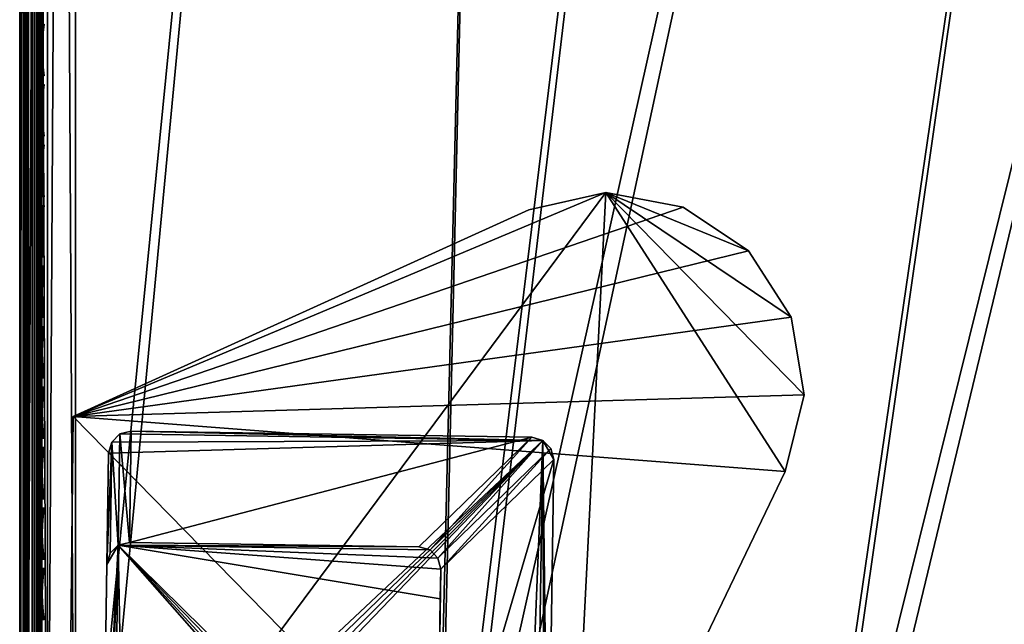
# Model space of a CAD drawing. Header units: inches. Extents: x 0 to 44.3, y -38.2 to 0.
# Tile 9 of 256: x 0 to 4.4, y -25.3 to -22.5. Entities that reach past the tile are written whole.
import ezdxf

# ---------------------------------------------------------------- set-up
doc = ezdxf.new("R2010")
doc.units = ezdxf.units.IN
doc.header["$LTSCALE"] = 0.03937
doc.header["$MEASUREMENT"] = 0
for name, color, linetype in [('A-FURN-3-ST', 151, 'Continuous'), ('A-FURN-3-ST-LG', 252, 'Continuous'), ('A-FURN-3-ST-LGHW', 32, 'Continuous'), ('A-FURN-3-ST-SEAM', 250, 'Continuous'), ('A-FURN-3-STITCH', 15, 'Continuous')]:
    doc.layers.add(name, color=color, linetype=linetype)

msp = doc.modelspace()

# ---------------------------------------------------------------- meshes
at = {"layer": 'A-FURN-3-ST'}
mesh = msp.add_polyface(dxfattribs=at)
corners = [(0.25, -5.4505, 18), (0.25, -26.9009, 18), (2.3672, -5.4989, 18), (0.125, -26.9009, 17.9665), (0.125, -5.4505, 17.9665), (0.0335, -26.9009, 17.875), (0.0335, -5.4505, 17.875), (0, -26.9009, 17.75), (0, -5.4505, 17.75), (0, -5.2847, 17.7337), (0.0063, -5.2739, 17.7882), (0.0733, -5.2502, 17.9071), (0.1042, -5.2451, 17.9328), (0.1735, -5.2383, 17.9671), (0.2502, -5.2359, 17.9788), (0.1736, -5.0342, 17.9052), (0.0063, -5.104, 17.7366), (0, -5.1253, 17.6853), (0.0734, -5.0576, 17.8487), (0.1043, -5.0476, 17.8729), (0, -27.5009, 5.25), (0, -4.8505, 5.25), (0.0335, -27.5009, 5.125), (0.0335, -4.8505, 5.125), (0.125, -27.5009, 5.0335), (0.125, -4.8505, 5.0335), (0.25, -27.5009, 5), (0.25, -4.8505, 5), (2.3784, -5.2145, 17.9625), (0.2504, -5.0296, 17.9162), (0, -4.6005, 16.9), (0, -27.7509, 16.9), (0, -4.9784, 17.6067), (0, -27.7509, 5.5), (0, -4.6005, 5.5), (2.3897, -4.8994, 5)]
mesh.append_faces([[corners[k] for k in face] for face in [(0, 1, 2), (1, 0, 3), (3, 0, 4), (3, 4, 5), (5, 4, 6), (5, 6, 7), (7, 6, 8), (9, 8, 10), (10, 8, 6), (10, 6, 11), (11, 6, 4), (11, 4, 12), (12, 4, 13), (14, 15, 13), (14, 13, 0), (0, 13, 4), (16, 17, 10), (10, 17, 9), (16, 10, 11, 18), (18, 11, 12, 19), (20, 21, 22), (22, 21, 23), (22, 23, 24), (24, 23, 25), (24, 25, 26), (26, 25, 27), (14, 28, 29), (14, 0, 2), (8, 30, 7), (7, 30, 31), (9, 17, 8), (8, 17, 32), (31, 30, 33), (33, 30, 34), (33, 34, 20), (20, 34, 21), (35, 26, 27)]])
mesh = msp.add_polyface(dxfattribs=at)
corners = [(6.711, -27.5344, 18), (14.9018, -7.4229, 18), (12.8471, -6.9097, 18), (5.1082, -27.2662, 18), (10.7749, -6.4728, 18), (8.6879, -6.1129, 18), (3.4949, -27.0709, 18), (6.5891, -5.8303, 18), (1.8744, -26.9491, 18), (4.4812, -5.6256, 18), (2.3672, -5.4989, 18), (0.25, -26.9009, 18), (13.0923, -5.8374, 5.5), (13.0839, -5.8745, 5.3087), (10.9729, -5.4295, 5.3087), (12.9806, -6.3247, 5), (10.8864, -5.8833, 5), (13.0234, -6.1382, 5.0381), (10.9223, -5.6953, 5.0381), (10.9527, -5.536, 5.1464), (13.0597, -5.9801, 5.1464), (8.7773, -5.5196, 5), (12.9107, -6.6322, 17.9625), (10.8281, -6.1931, 17.9625), (8.7307, -5.8314, 17.9625), (6.6214, -5.5475, 17.9625), (13.0842, -5.874, 17.1847), (13.0923, -5.8374, 16.9), (10.9732, -5.429, 17.1847), (13.0598, -5.9811, 17.45), (10.9528, -5.537, 17.45), (13.0208, -6.1515, 17.6778), (10.9203, -5.7087, 17.6778), (12.97, -6.3736, 17.8526), (10.8777, -5.9325, 17.8526), (8.7706, -5.5691, 17.8526), (15.057, -6.8433, 5), (6.6008, -28.1242, 5), (5.0253, -27.8604, 5), (3.4395, -27.6684, 5), (6.6562, -5.2341, 5), (1.8467, -27.5485, 5), (4.526, -5.0273, 5), (2.3897, -4.8994, 5), (0.25, -27.5009, 5)]
mesh.append_faces([[corners[k] for k in face] for face in [(0, 1, 2), (0, 2, 3), (3, 2, 4), (3, 4, 5), (3, 5, 6), (6, 5, 7), (6, 7, 8), (8, 7, 9), (8, 9, 10), (10, 11, 8), (12, 13, 14), (15, 16, 17), (17, 16, 18), (17, 18, 19, 20), (20, 19, 14, 13), (16, 21, 18), (2, 22, 4), (4, 22, 23), (4, 23, 5), (5, 23, 24), (5, 24, 7), (7, 24, 25), (26, 27, 28), (29, 26, 28, 30), (31, 29, 30, 32), (33, 31, 32, 34), (22, 33, 34, 23), (23, 34, 35, 24), (36, 37, 15), (15, 38, 16), (16, 38, 21), (21, 38, 39), (21, 39, 40), (40, 39, 41), (40, 41, 42), (42, 41, 43), (43, 41, 44)]])
mesh = msp.add_polyface(dxfattribs=at)
corners = [(8.1627, -28.4591, 5), (8.1185, -28.6453, 5.0381), (6.5652, -28.3122, 5.0381), (6.6008, -28.1242, 5), (4.9983, -28.0498, 5.0381), (5.0253, -27.8604, 5), (3.4212, -27.8588, 5.0381), (6.508, -28.6155, 5.5), (4.9551, -28.3555, 5.5), (6.5149, -28.5781, 5.3087), (4.9603, -28.3177, 5.3087), (4.9755, -28.2104, 5.1464), (6.535, -28.4715, 5.1464), (3.3921, -28.1661, 5.5), (3.3954, -28.1282, 5.3087), (3.4057, -28.0203, 5.1464), (4.9551, -28.3555, 16.9), (3.3921, -28.1661, 16.9), (6.508, -28.6155, 16.9), (6.5145, -28.5786, 17.1847), (4.9598, -28.3183, 17.1847), (9.7938, -28.5612, 17.9625), (9.8719, -28.2874, 18), (8.2345, -28.1521, 17.9625), (8.3, -27.875, 18), (6.6582, -27.8141, 17.9625), (6.711, -27.5344, 18), (5.0683, -27.548, 17.9625), (5.1082, -27.2662, 18), (3.4679, -27.3543, 17.9625), (9.7209, -28.8163, 17.8526), (8.1734, -28.4102, 17.8526), (6.609, -28.0748, 17.8526), (5.0311, -27.8107, 17.8526), (3.4428, -27.6185, 17.8526), (8.121, -28.632, 17.6778), (6.5668, -28.2987, 17.6778), (4.9992, -28.0363, 17.6778), (3.4213, -27.8453, 17.6778), (6.5346, -28.4705, 17.45), (4.9749, -28.2094, 17.45), (3.4049, -28.0193, 17.45), (3.395, -28.1287, 17.1847), (14.9018, -7.4229, 18), (15.057, -6.8433, 5), (12.9806, -6.3247, 5)]
mesh.append_faces([[corners[k] for k in face] for face in [(0, 1, 2), (0, 2, 3), (3, 2, 4), (3, 4, 5), (5, 4, 6), (7, 8, 9), (9, 8, 10), (9, 10, 11, 12), (12, 11, 4, 2), (8, 13, 10), (10, 14, 15, 11), (11, 15, 6, 4), (7, 16, 8), (8, 16, 17), (18, 19, 16), (16, 19, 20), (16, 20, 17), (21, 22, 23), (23, 22, 24), (23, 24, 25), (25, 24, 26), (25, 26, 27), (27, 26, 28), (27, 28, 29), (30, 21, 23, 31), (31, 23, 25, 32), (32, 25, 27, 33), (33, 27, 29, 34), (35, 31, 32, 36), (36, 32, 33, 37), (37, 33, 34, 38), (39, 36, 37, 40), (40, 37, 38, 41), (19, 39, 40, 20), (20, 40, 41, 42), (24, 43, 26), (44, 0, 3), (45, 3, 5)]])
at = {"layer": 'A-FURN-3-ST-LG'}
mesh = msp.add_polyface(dxfattribs=at)
corners = [(2.3491, -24.432, 4.7965), (0.5004, -24.3907, 4.7965), (2.2995, -24.418, 4.7965), (0.4502, -24.4034, 4.7965), (0.413, -24.4397, 4.7965), (0.3989, -24.4897, 4.7965), (0.3717, -26.2877, 4.7965), (0.3843, -26.3379, 4.7965), (0.4203, -26.375, 4.7965), (0.4701, -26.3891, 4.7965), (2.2682, -26.4163, 4.7965), (2.3186, -26.4038, 4.7965), (2.3559, -26.3677, 4.7965), (2.3701, -26.318, 4.7965), (2.3973, -24.5188, 4.7965), (2.3848, -24.4688, 4.7965), (0.4203, -26.375, 0.0002), (0.4701, -26.3891, 0.0002), (0.3843, -26.3379, 0.0002), (0.3717, -26.2877, 0.0002), (1.7685, -26.4088, 0.0002), (1.819, -26.3962, 0.0002), (1.8563, -26.3601, 0.0002), (1.8705, -26.3104, 0.0002), (0.4928, -24.8904, 0.0002), (0.4426, -24.9031, 0.0002), (0.4055, -24.9393, 0.0002), (0.3914, -24.9893, 0.0002), (1.7923, -24.91, 0.0002), (1.8419, -24.9241, 0.0002), (1.8776, -24.9609, 0.0002), (1.8902, -25.0109, 0.0002), (1.8882, -25.1433, 0.0002)]
mesh.append_faces([[corners[k] for k in face] for face in [(17, 9, 16), (9, 8, 16), (19, 18, 6), (18, 7, 6), (9, 17, 10), (17, 20, 10), (10, 20, 11), (20, 21, 11), (11, 21, 12), (21, 22, 12), (12, 22, 13), (22, 23, 13), (1, 24, 3), (24, 25, 3), (3, 25, 4), (25, 26, 4), (5, 4, 27), (4, 26, 27), (27, 19, 5), (19, 6, 5), (28, 24, 2), (24, 1, 2), (28, 2, 29), (2, 0, 29), (29, 0, 30), (0, 15, 30), (30, 15, 31), (15, 14, 31), (31, 14, 23), (14, 13, 23)]])
mesh.append_faces([[corners[k] for k in face] for face in [(31, 32, 25)]], dxfattribs={"vtx0": -1, "vtx1": -1})
mesh.append_faces([[corners[k] for k in face] for face in [(32, 31, 23), (32, 23, 25)]], dxfattribs={"vtx0": -1, "vtx2": -1})
mesh.append_faces([[corners[k] for k in face] for face in [(2, 1, 0), (16, 8, 18), (24, 28, 25), (23, 22, 25)]], dxfattribs={"vtx1": -1})
mesh.append_faces([[corners[k] for k in face] for face in [(1, 3, 0), (3, 4, 0), (4, 5, 0), (5, 6, 0), (6, 7, 0), (7, 8, 0), (8, 9, 0), (9, 10, 0), (10, 11, 0), (11, 12, 0), (12, 13, 0), (13, 14, 0), (28, 29, 25), (29, 30, 25), (22, 21, 25), (21, 20, 25), (20, 17, 25), (17, 16, 25), (16, 18, 25), (18, 19, 25), (19, 27, 25)]], dxfattribs={"vtx1": -1, "vtx2": -1})
mesh.append_faces([[corners[k] for k in face] for face in [(14, 15, 0), (8, 7, 18), (30, 31, 25), (27, 26, 25)]], dxfattribs={"vtx2": -1})
at = {"layer": 'A-FURN-3-ST-LGHW'}
mesh = msp.add_polyface(dxfattribs=at)
corners = [(0.2403, -24.3245, 5.0002), (2.6309, -23.3191, 5.0002), (2.286, -23.3969, 5.0002), (2.9785, -23.3842, 5.0002), (3.2719, -23.5816, 5.0002), (3.4631, -23.8791, 5.0002), (3.5208, -24.2281, 5.0002), (3.4356, -24.5713, 5.0002), (2.4647, -26.5968, 5.0002), (0.2163, -26.5729, 5.0002), (2.286, -23.3969, 4.7504), (2.6309, -23.3191, 4.7504), (2.9785, -23.3842, 4.7504), (3.2719, -23.5816, 4.7504), (3.4631, -23.8791, 4.7504), (3.5208, -24.2281, 4.7504), (3.4356, -24.5713, 4.7504), (0.2403, -24.3245, 4.7504), (0.2163, -26.5729, 4.7504), (2.4647, -26.5968, 4.7504)]
mesh.append_faces([[corners[k] for k in face] for face in [(1, 10, 2), (1, 11, 10), (3, 11, 1), (3, 12, 11), (4, 12, 3), (4, 13, 12), (5, 13, 4), (5, 14, 13), (6, 14, 5), (6, 15, 14), (16, 6, 7), (16, 15, 6), (19, 7, 8), (19, 16, 7), (0, 10, 17), (0, 2, 10)]])
mesh.append_faces([[corners[k] for k in face] for face in [(0, 1, 2), (11, 17, 10), (18, 8, 9), (17, 9, 0)]], dxfattribs={"vtx0": -1})
mesh.append_faces([[corners[k] for k in face] for face in [(0, 3, 1), (0, 4, 3), (0, 5, 4), (0, 6, 5), (0, 7, 6), (0, 8, 7), (11, 18, 17), (11, 19, 18), (11, 16, 19), (11, 15, 16), (11, 14, 15), (11, 13, 14)]], dxfattribs={"vtx0": -1, "vtx2": -1})
mesh.append_faces([[corners[k] for k in face] for face in [(0, 9, 8), (11, 12, 13), (18, 19, 8), (17, 18, 9)]], dxfattribs={"vtx2": -1})
at = {"layer": 'A-FURN-3-ST-SEAM'}
mesh = msp.add_polyface(dxfattribs=at)
corners = [(0.0567, -27.0937, 17.8324), (0.039, -27.0939, 17.8334), (0.039, -26.91, 17.8515), (0.0567, -26.91, 17.8505), (0.039, -19.7597, 17.8515), (0.0567, -19.7597, 17.8505), (0.039, -12.6094, 17.8515), (0.0567, -12.6094, 17.8505), (0.039, -5.4592, 17.8515), (0.0567, -5.4592, 17.8505), (0.0003, -5.4592, 17.9045), (0.0019, -5.4592, 17.8868), (0.0019, -12.6094, 17.8868), (0.0003, -12.6094, 17.9045), (0.0019, -19.7597, 17.8868), (0.0003, -19.7597, 17.9045), (0.0019, -26.91, 17.8868), (0.0003, -26.91, 17.9045), (0.0019, -27.1007, 17.868), (0.0003, -27.1041, 17.8854), (0.0228, -27.0953, 17.8406), (0.0228, -26.91, 17.8588), (0.0228, -19.7597, 17.8588), (0.0228, -12.6094, 17.8588), (0.0228, -5.4592, 17.8588), (0.1, -26.91, 17.9), (0.0929, -26.91, 17.9255), (0.1, -27.0951, 17.8825), (0.0929, -19.7597, 17.9255), (0.1, -19.7597, 17.9), (0.0929, -12.6094, 17.9255), (0.1, -12.6094, 17.9), (0.0929, -5.4592, 17.9255), (0.0812, -5.4592, 17.939), (0.0812, -12.6094, 17.939), (0.0812, -19.7597, 17.939), (0.0812, -26.91, 17.939), (0.0812, -27.1108, 17.9192), (0.0929, -27.1082, 17.906), (0.0655, -5.4592, 17.9472), (0.0655, -12.6094, 17.9472), (0.0655, -19.7597, 17.9472), (0.0655, -26.91, 17.9472), (0.0655, -27.1123, 17.9272), (0.0051, -5.4592, 17.9217), (0.0051, -12.6094, 17.9217), (0.0051, -19.7597, 17.9217), (0.0051, -26.91, 17.9217), (0.0051, -27.1074, 17.9022), (0.0872, -5.4592, 17.8675), (0.0965, -5.4592, 17.8826), (0.0965, -12.6094, 17.8826), (0.0872, -12.6094, 17.8675), (0.0965, -19.7597, 17.8826), (0.0872, -19.7597, 17.8675), (0.0965, -26.91, 17.8826), (0.0872, -26.91, 17.8675), (0.0965, -27.0999, 17.8639), (0.0872, -27.097, 17.8491), (0.1, -5.4592, 17.9), (0.0304, -27.1121, 17.9259), (0.0304, -26.91, 17.9459), (0.0304, -19.7597, 17.9459), (0.0304, -12.6094, 17.9459), (0.0155, -27.1102, 17.9164), (0.0155, -26.91, 17.9362), (0.0155, -19.7597, 17.9362), (0.0155, -12.6094, 17.9362), (0.0734, -27.0948, 17.8381), (0.0734, -26.91, 17.8563), (0.0734, -19.7597, 17.8563), (0.0734, -12.6094, 17.8563)]
mesh.append_faces([[corners[k] for k in face] for face in [(0, 1, 2, 3), (3, 2, 4, 5), (5, 4, 6, 7), (7, 6, 8, 9), (10, 11, 12, 13), (13, 12, 14, 15), (15, 14, 16, 17), (17, 16, 18, 19), (1, 20, 21, 2), (2, 21, 22, 4), (4, 22, 23, 6), (6, 23, 24, 8), (25, 26, 27), (26, 25, 28), (28, 25, 29), (28, 29, 30), (30, 29, 31), (30, 31, 32), (32, 33, 34, 30), (30, 34, 35, 28), (28, 35, 36, 26), (26, 36, 37, 38), (33, 39, 40, 34), (34, 40, 41, 35), (35, 41, 42, 36), (36, 42, 43, 37), (44, 10, 13, 45), (45, 13, 15, 46), (46, 15, 17, 47), (47, 17, 19, 48), (49, 50, 51, 52), (52, 51, 53, 54), (54, 53, 55, 56), (56, 55, 57, 58), (51, 59, 31), (51, 31, 53), (53, 31, 29), (53, 29, 55), (55, 29, 25), (55, 25, 27), (60, 43, 42, 61), (61, 42, 41, 62), (62, 41, 40, 63), (64, 60, 61, 65), (65, 61, 62, 66), (66, 62, 63, 67), (48, 64, 65, 47), (47, 65, 66, 46), (46, 66, 67, 45), (20, 18, 16, 21), (21, 16, 14, 22), (22, 14, 12, 23), (68, 0, 3, 69), (69, 3, 5, 70), (70, 5, 7, 71), (58, 68, 69, 56), (56, 69, 70, 54), (54, 70, 71, 52)]])
at = {"layer": 'A-FURN-3-STITCH'}
mesh = msp.add_polyface(dxfattribs=at)
corners = [(0.1007, -22.795, 17.9499), (0.0964, -22.7565, 17.9556), (0.096, -22.7564, 17.9608), (0.1028, -22.795, 17.9514), (0.0938, -22.7176, 17.9588), (0.0934, -22.7176, 17.964), (0.1003, -22.7564, 17.9637), (0.1071, -22.7949, 17.9543), (0.0929, -22.6785, 17.9594), (0.0926, -22.6785, 17.9646), (0.0977, -22.7175, 17.9669), (0.105, -22.7564, 17.9615), (0.1093, -22.7949, 17.9558), (0.0938, -22.6395, 17.9575), (0.0934, -22.6394, 17.9627), (0.0969, -22.6784, 17.9675), (0.1024, -22.7175, 17.9646), (0.0964, -22.6007, 17.953), (0.096, -22.6007, 17.9582), (0.0977, -22.6394, 17.9656), (0.1016, -22.6785, 17.9652), (0.1007, -22.5625, 17.9461), (0.1028, -22.5625, 17.9476), (0.1003, -22.6006, 17.9611), (0.1024, -22.6394, 17.9633), (0.1071, -22.5624, 17.9505), (0.105, -22.6006, 17.9589), (0.1093, -22.5624, 17.9519)]
mesh.append_faces([[corners[k] for k in face] for face in [(0, 1, 2, 3), (1, 4, 5, 2), (3, 2, 6, 7), (4, 8, 9, 5), (2, 5, 10, 6), (7, 6, 11, 12), (8, 13, 14, 9), (5, 9, 15, 10), (6, 10, 16, 11), (13, 17, 18, 14), (9, 14, 19, 15), (10, 15, 20, 16), (17, 21, 22, 18), (14, 18, 23, 19), (15, 19, 24, 20), (18, 22, 25, 23), (19, 23, 26, 24), (23, 25, 27, 26)]])
mesh = msp.add_polyface(dxfattribs=at)
corners = [(0.1007, -23.0665, 17.9499), (0.0964, -23.0281, 17.9556), (0.096, -23.028, 17.9608), (0.1028, -23.0665, 17.9514), (0.0938, -22.9892, 17.9588), (0.0934, -22.9891, 17.964), (0.1003, -23.0279, 17.9637), (0.1071, -23.0664, 17.9543), (0.0929, -22.9501, 17.9594), (0.0926, -22.95, 17.9646), (0.0977, -22.989, 17.9669), (0.105, -23.028, 17.9615), (0.1093, -23.0664, 17.9558), (0.0938, -22.911, 17.9575), (0.0934, -22.9109, 17.9627), (0.0969, -22.9499, 17.9675), (0.1024, -22.9891, 17.9646), (0.0964, -22.8723, 17.953), (0.096, -22.8722, 17.9582), (0.0977, -22.9109, 17.9656), (0.1016, -22.95, 17.9652), (0.1007, -22.834, 17.9461), (0.1028, -22.834, 17.9476), (0.1003, -22.8721, 17.9611), (0.1024, -22.9109, 17.9633), (0.1071, -22.834, 17.9505), (0.105, -22.8722, 17.9589), (0.1093, -22.8339, 17.9519)]
mesh.append_faces([[corners[k] for k in face] for face in [(0, 1, 2, 3), (1, 4, 5, 2), (3, 2, 6, 7), (4, 8, 9, 5), (2, 5, 10, 6), (7, 6, 11, 12), (8, 13, 14, 9), (5, 9, 15, 10), (6, 10, 16, 11), (13, 17, 18, 14), (9, 14, 19, 15), (10, 15, 20, 16), (17, 21, 22, 18), (14, 18, 23, 19), (15, 19, 24, 20), (18, 22, 25, 23), (19, 23, 26, 24), (23, 25, 27, 26)]])
mesh = msp.add_polyface(dxfattribs=at)
corners = [(0.1007, -23.338, 17.9499), (0.0964, -23.2996, 17.9556), (0.096, -23.2995, 17.9608), (0.1028, -23.338, 17.9514), (0.0938, -23.2607, 17.9588), (0.0934, -23.2606, 17.964), (0.1003, -23.2994, 17.9637), (0.1071, -23.338, 17.9543), (0.0929, -23.2216, 17.9594), (0.0926, -23.2215, 17.9646), (0.0977, -23.2606, 17.9669), (0.105, -23.2995, 17.9615), (0.1093, -23.3379, 17.9558), (0.0938, -23.1826, 17.9575), (0.0934, -23.1825, 17.9627), (0.0969, -23.2215, 17.9675), (0.1024, -23.2606, 17.9646), (0.0964, -23.1438, 17.953), (0.096, -23.1437, 17.9582), (0.0977, -23.1824, 17.9656), (0.1016, -23.2215, 17.9652), (0.1007, -23.1056, 17.9461), (0.1028, -23.1055, 17.9476), (0.1003, -23.1437, 17.9611), (0.1024, -23.1825, 17.9633), (0.1071, -23.1055, 17.9505), (0.105, -23.1437, 17.9589), (0.1093, -23.1055, 17.9519)]
mesh.append_faces([[corners[k] for k in face] for face in [(0, 1, 2, 3), (1, 4, 5, 2), (3, 2, 6, 7), (4, 8, 9, 5), (2, 5, 10, 6), (7, 6, 11, 12), (8, 13, 14, 9), (5, 9, 15, 10), (6, 10, 16, 11), (13, 17, 18, 14), (9, 14, 19, 15), (10, 15, 20, 16), (17, 21, 22, 18), (14, 18, 23, 19), (15, 19, 24, 20), (18, 22, 25, 23), (19, 23, 26, 24), (23, 25, 27, 26)]])
mesh = msp.add_polyface(dxfattribs=at)
corners = [(0.1007, -23.6096, 17.9499), (0.0964, -23.5711, 17.9556), (0.096, -23.571, 17.9608), (0.1028, -23.6095, 17.9514), (0.0938, -23.5322, 17.9588), (0.0934, -23.5321, 17.964), (0.1003, -23.571, 17.9637), (0.1071, -23.6095, 17.9543), (0.0929, -23.4931, 17.9594), (0.0926, -23.4931, 17.9646), (0.0977, -23.5321, 17.9669), (0.105, -23.571, 17.9615), (0.1093, -23.6095, 17.9558), (0.0938, -23.4541, 17.9575), (0.0934, -23.454, 17.9627), (0.0969, -23.493, 17.9675), (0.1024, -23.5321, 17.9646), (0.0964, -23.4153, 17.953), (0.096, -23.4152, 17.9582), (0.0977, -23.454, 17.9656), (0.1016, -23.493, 17.9652), (0.1007, -23.3771, 17.9461), (0.1028, -23.3771, 17.9476), (0.1003, -23.4152, 17.9611), (0.1024, -23.454, 17.9633), (0.1071, -23.377, 17.9505), (0.105, -23.4152, 17.9589), (0.1093, -23.377, 17.9519)]
mesh.append_faces([[corners[k] for k in face] for face in [(0, 1, 2, 3), (1, 4, 5, 2), (3, 2, 6, 7), (4, 8, 9, 5), (2, 5, 10, 6), (7, 6, 11, 12), (8, 13, 14, 9), (5, 9, 15, 10), (6, 10, 16, 11), (13, 17, 18, 14), (9, 14, 19, 15), (10, 15, 20, 16), (17, 21, 22, 18), (14, 18, 23, 19), (15, 19, 24, 20), (18, 22, 25, 23), (19, 23, 26, 24), (23, 25, 27, 26)]])
mesh = msp.add_polyface(dxfattribs=at)
corners = [(0.1007, -23.8811, 17.9499), (0.0964, -23.8426, 17.9556), (0.096, -23.8426, 17.9608), (0.1028, -23.8811, 17.9514), (0.0938, -23.8038, 17.9588), (0.0934, -23.8037, 17.964), (0.1003, -23.8425, 17.9637), (0.1071, -23.881, 17.9543), (0.0929, -23.7647, 17.9594), (0.0926, -23.7646, 17.9646), (0.0977, -23.8036, 17.9669), (0.105, -23.8425, 17.9615), (0.1093, -23.881, 17.9558), (0.0938, -23.7256, 17.9575), (0.0934, -23.7255, 17.9627), (0.0969, -23.7645, 17.9675), (0.1024, -23.8037, 17.9646), (0.0964, -23.6869, 17.953), (0.096, -23.6868, 17.9582), (0.0977, -23.7255, 17.9656), (0.1016, -23.7646, 17.9652), (0.1007, -23.6486, 17.9461), (0.1028, -23.6486, 17.9476), (0.1003, -23.6867, 17.9611), (0.1024, -23.7255, 17.9633), (0.1071, -23.6485, 17.9505), (0.105, -23.6868, 17.9589), (0.1093, -23.6485, 17.9519)]
mesh.append_faces([[corners[k] for k in face] for face in [(0, 1, 2, 3), (1, 4, 5, 2), (3, 2, 6, 7), (4, 8, 9, 5), (2, 5, 10, 6), (7, 6, 11, 12), (8, 13, 14, 9), (5, 9, 15, 10), (6, 10, 16, 11), (13, 17, 18, 14), (9, 14, 19, 15), (10, 15, 20, 16), (17, 21, 22, 18), (14, 18, 23, 19), (15, 19, 24, 20), (18, 22, 25, 23), (19, 23, 26, 24), (23, 25, 27, 26)]])
mesh = msp.add_polyface(dxfattribs=at)
corners = [(0.1007, -24.1526, 17.9499), (0.0964, -24.1142, 17.9556), (0.096, -24.1141, 17.9608), (0.1028, -24.1526, 17.9514), (0.0938, -24.0753, 17.9588), (0.0934, -24.0752, 17.964), (0.1003, -24.114, 17.9637), (0.1071, -24.1526, 17.9543), (0.0929, -24.0362, 17.9594), (0.0926, -24.0361, 17.9646), (0.0977, -24.0751, 17.9669), (0.105, -24.1141, 17.9615), (0.1093, -24.1525, 17.9558), (0.0938, -23.9972, 17.9575), (0.0934, -23.9971, 17.9627), (0.0969, -24.0361, 17.9675), (0.1024, -24.0752, 17.9646), (0.0964, -23.9584, 17.953), (0.096, -23.9583, 17.9582), (0.0977, -23.997, 17.9656), (0.1016, -24.0361, 17.9652), (0.1007, -23.9201, 17.9461), (0.1028, -23.9201, 17.9476), (0.1003, -23.9583, 17.9611), (0.1024, -23.9971, 17.9633), (0.1071, -23.9201, 17.9505), (0.105, -23.9583, 17.9589), (0.1093, -23.9201, 17.9519)]
mesh.append_faces([[corners[k] for k in face] for face in [(0, 1, 2, 3), (1, 4, 5, 2), (3, 2, 6, 7), (4, 8, 9, 5), (2, 5, 10, 6), (7, 6, 11, 12), (8, 13, 14, 9), (5, 9, 15, 10), (6, 10, 16, 11), (13, 17, 18, 14), (9, 14, 19, 15), (10, 15, 20, 16), (17, 21, 22, 18), (14, 18, 23, 19), (15, 19, 24, 20), (18, 22, 25, 23), (19, 23, 26, 24), (23, 25, 27, 26)]])
mesh = msp.add_polyface(dxfattribs=at)
corners = [(0.1007, -24.4242, 17.9499), (0.0964, -24.3857, 17.9556), (0.096, -24.3856, 17.9608), (0.1028, -24.4241, 17.9514), (0.0938, -24.3468, 17.9588), (0.0934, -24.3467, 17.964), (0.1003, -24.3856, 17.9637), (0.1071, -24.4241, 17.9543), (0.0929, -24.3077, 17.9594), (0.0926, -24.3076, 17.9646), (0.0977, -24.3467, 17.9669), (0.105, -24.3856, 17.9615), (0.1093, -24.4241, 17.9558), (0.0938, -24.2687, 17.9575), (0.0934, -24.2686, 17.9627), (0.0969, -24.3076, 17.9675), (0.1024, -24.3467, 17.9646), (0.0964, -24.2299, 17.953), (0.096, -24.2298, 17.9582), (0.0977, -24.2685, 17.9656), (0.1016, -24.3076, 17.9652), (0.1007, -24.1917, 17.9461), (0.1028, -24.1917, 17.9476), (0.1003, -24.2298, 17.9611), (0.1024, -24.2686, 17.9633), (0.1071, -24.1916, 17.9505), (0.105, -24.2298, 17.9589), (0.1093, -24.1916, 17.9519)]
mesh.append_faces([[corners[k] for k in face] for face in [(0, 1, 2, 3), (1, 4, 5, 2), (3, 2, 6, 7), (4, 8, 9, 5), (2, 5, 10, 6), (7, 6, 11, 12), (8, 13, 14, 9), (5, 9, 15, 10), (6, 10, 16, 11), (13, 17, 18, 14), (9, 14, 19, 15), (10, 15, 20, 16), (17, 21, 22, 18), (14, 18, 23, 19), (15, 19, 24, 20), (18, 22, 25, 23), (19, 23, 26, 24), (23, 25, 27, 26)]])
mesh = msp.add_polyface(dxfattribs=at)
corners = [(0.1007, -24.6957, 17.9499), (0.0964, -24.6572, 17.9556), (0.096, -24.6571, 17.9608), (0.1028, -24.6957, 17.9514), (0.0938, -24.6183, 17.9588), (0.0934, -24.6183, 17.964), (0.1003, -24.6571, 17.9637), (0.1071, -24.6956, 17.9543), (0.0929, -24.5793, 17.9594), (0.0926, -24.5792, 17.9646), (0.0977, -24.6182, 17.9669), (0.105, -24.6571, 17.9615), (0.1093, -24.6956, 17.9558), (0.0938, -24.5402, 17.9575), (0.0934, -24.5401, 17.9627), (0.0969, -24.5791, 17.9675), (0.1024, -24.6182, 17.9646), (0.0964, -24.5015, 17.953), (0.096, -24.5014, 17.9582), (0.0977, -24.5401, 17.9656), (0.1016, -24.5792, 17.9652), (0.1007, -24.4632, 17.9461), (0.1028, -24.4632, 17.9476), (0.1003, -24.5013, 17.9611), (0.1024, -24.5401, 17.9633), (0.1071, -24.4631, 17.9505), (0.105, -24.5014, 17.9589), (0.1093, -24.4631, 17.9519)]
mesh.append_faces([[corners[k] for k in face] for face in [(0, 1, 2, 3), (1, 4, 5, 2), (3, 2, 6, 7), (4, 8, 9, 5), (2, 5, 10, 6), (7, 6, 11, 12), (8, 13, 14, 9), (5, 9, 15, 10), (6, 10, 16, 11), (13, 17, 18, 14), (9, 14, 19, 15), (10, 15, 20, 16), (17, 21, 22, 18), (14, 18, 23, 19), (15, 19, 24, 20), (18, 22, 25, 23), (19, 23, 26, 24), (23, 25, 27, 26)]])
mesh = msp.add_polyface(dxfattribs=at)
corners = [(0.1007, -24.9672, 17.9499), (0.0964, -24.9288, 17.9556), (0.096, -24.9287, 17.9608), (0.1028, -24.9672, 17.9514), (0.0938, -24.8899, 17.9588), (0.0934, -24.8898, 17.964), (0.1003, -24.9286, 17.9637), (0.1071, -24.9671, 17.9543), (0.0929, -24.8508, 17.9594), (0.0926, -24.8507, 17.9646), (0.0977, -24.8897, 17.9669), (0.105, -24.9287, 17.9615), (0.1093, -24.9671, 17.9558), (0.0938, -24.8117, 17.9575), (0.0934, -24.8117, 17.9627), (0.0969, -24.8507, 17.9675), (0.1024, -24.8898, 17.9646), (0.0964, -24.773, 17.953), (0.096, -24.7729, 17.9582), (0.0977, -24.8116, 17.9656), (0.1016, -24.8507, 17.9652), (0.1007, -24.7347, 17.9461), (0.1028, -24.7347, 17.9476), (0.1003, -24.7728, 17.9611), (0.1024, -24.8116, 17.9633), (0.1071, -24.7347, 17.9505), (0.105, -24.7729, 17.9589), (0.1093, -24.7346, 17.9519)]
mesh.append_faces([[corners[k] for k in face] for face in [(0, 1, 2, 3), (1, 4, 5, 2), (3, 2, 6, 7), (4, 8, 9, 5), (2, 5, 10, 6), (7, 6, 11, 12), (8, 13, 14, 9), (5, 9, 15, 10), (6, 10, 16, 11), (13, 17, 18, 14), (9, 14, 19, 15), (10, 15, 20, 16), (17, 21, 22, 18), (14, 18, 23, 19), (15, 19, 24, 20), (18, 22, 25, 23), (19, 23, 26, 24), (23, 25, 27, 26)]])
mesh = msp.add_polyface(dxfattribs=at)
corners = [(0.1007, -25.2387, 17.9499), (0.0964, -25.2003, 17.9556), (0.096, -25.2002, 17.9608), (0.1028, -25.2387, 17.9514), (0.0938, -25.1614, 17.9588), (0.0934, -25.1613, 17.964), (0.1003, -25.2002, 17.9637), (0.1071, -25.2387, 17.9543), (0.0929, -25.1223, 17.9594), (0.0926, -25.1222, 17.9646), (0.0977, -25.1613, 17.9669), (0.105, -25.2002, 17.9615), (0.1093, -25.2386, 17.9558), (0.0938, -25.0833, 17.9575), (0.0934, -25.0832, 17.9627), (0.0969, -25.1222, 17.9675), (0.1024, -25.1613, 17.9646), (0.0964, -25.0445, 17.953), (0.096, -25.0444, 17.9582), (0.0977, -25.0831, 17.9656), (0.1016, -25.1222, 17.9652), (0.1007, -25.0063, 17.9461), (0.1028, -25.0062, 17.9476), (0.1003, -25.0444, 17.9611), (0.1024, -25.0832, 17.9633), (0.1071, -25.0062, 17.9505), (0.105, -25.0444, 17.9589), (0.1093, -25.0062, 17.9519)]
mesh.append_faces([[corners[k] for k in face] for face in [(0, 1, 2, 3), (1, 4, 5, 2), (3, 2, 6, 7), (4, 8, 9, 5), (2, 5, 10, 6), (7, 6, 11, 12), (8, 13, 14, 9), (5, 9, 15, 10), (6, 10, 16, 11), (13, 17, 18, 14), (9, 14, 19, 15), (10, 15, 20, 16), (17, 21, 22, 18), (14, 18, 23, 19), (15, 19, 24, 20), (18, 22, 25, 23), (19, 23, 26, 24), (23, 25, 27, 26)]])

doc.saveas('drawing.dxf')
